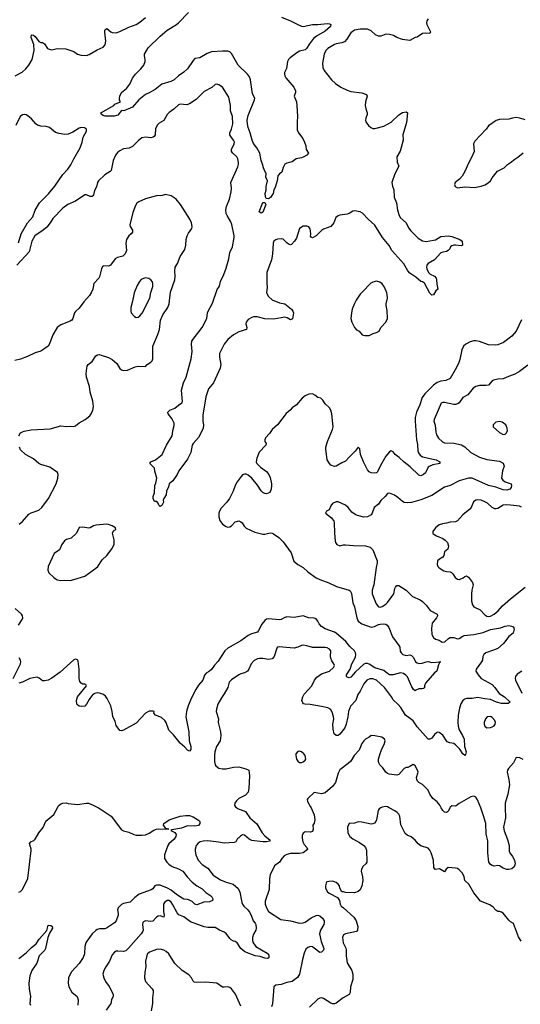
# Model space of a CAD drawing. Header units: inches. Extents: x 1473912 to 1647258, y 640388 to 773423.
# Tile 151 of 256: x 1551820 to 1557275, y 657861 to 668584. Entities that reach past the tile are written whole.
import ezdxf

# ---------------------------------------------------------------- set-up
doc = ezdxf.new("R2010")
doc.units = ezdxf.units.IN
doc.header["$MEASUREMENT"] = 0
doc.layers.add('B5655', color=7, linetype='Continuous')
doc.layers.add('B5656', color=7, linetype='Continuous')

msp = doc.modelspace()

# ---------------------------------------------------------------- linework, layer by layer
at = {"layer": 'B5655', "color": 5}
for points, elevation in [([(1551810, 659083), (1551830, 659088), (1551850, 659111), (1551911, 659230), (1551944, 659536), (1551945, 659550), (1551927, 659613), (1551943, 659630), (1551975, 659645), (1551990, 659659), (1552029, 659730), (1552075, 659785), (1552104, 659857), (1552192, 659928), (1552231, 660000)], 820), ([(1552679, 660000), (1552698, 659990), (1552819, 659910), (1552930, 659760), (1552951, 659750), (1553010, 659737), (1553065, 659710), (1553090, 659703), (1553150, 659702), (1553190, 659708), (1553230, 659725), (1553281, 659759), (1553310, 659769), (1553333, 659773), (1553446, 659770), (1553414, 659774), (1553389, 659810), (1553391, 659830), (1553450, 659870), (1553570, 659910), (1553630, 659917), (1553670, 659916), (1553710, 659901), (1553770, 659866), (1553782, 659850), (1553784, 659830), (1553770, 659808), (1553730, 659802), (1553650, 659804), (1553582, 659778), (1553478, 659762), (1553468, 659752), (1553512, 659732), (1553526, 659710), (1553523, 659690), (1553502, 659658), (1553445, 659610), (1553433, 659590), (1553399, 659490), (1553400, 659450), (1553424, 659410), (1553447, 659387), (1553483, 659363), (1553550, 659337), (1553598, 659310), (1553645, 659250), (1553701, 659190), (1553750, 659151), (1553810, 659117), (1553850, 659080), (1553903, 659043), (1553916, 659030), (1553926, 659010), (1553923, 658990), (1553890, 658977), (1553826, 658974), (1553750, 658944), (1553730, 658952), (1553699, 658979), (1553670, 658995), (1553650, 659002), (1553610, 659007), (1553590, 659016), (1553530, 659056), (1553470, 659104), (1553430, 659127), (1553350, 659159), (1553310, 659160), (1553293, 659150), (1553270, 659118), (1553254, 659107), (1553121, 659059), (1553075, 659025), (1553025, 658975), (1552950, 658958), (1552930, 658947), (1552893, 658910), (1552886, 658890), (1552893, 658850), (1552892, 658830), (1552871, 658769), (1552853, 658747), (1552768, 658690), (1552750, 658684), (1552690, 658681), (1552665, 658675), (1552650, 658666), (1552611, 658629), (1552552, 658550), (1552541, 658530), (1552531, 658489), (1552527, 658410), (1552513, 658370), (1552470, 658307), (1552386, 658214), (1552370, 658190), (1552352, 658148), (1552347, 658090), (1552356, 658050), (1552390, 657992), (1552446, 657946), (1552456, 657910), (1552455, 657850)], 820), ([(1554185, 660000), (1554194, 659994), (1554280, 659960), (1554290, 659951), (1554330, 659890), (1554406, 659826), (1554463, 659730), (1554490, 659697), (1554551, 659649), (1554543, 659637), (1554510, 659630), (1554469, 659630), (1554350, 659646), (1554321, 659661), (1554270, 659702), (1554250, 659705), (1554227, 659693), (1554210, 659673), (1554194, 659666), (1554175, 659630), (1554157, 659623), (1554050, 659614), (1553988, 659628), (1553870, 659642), (1553821, 659639), (1553788, 659632), (1553764, 659616), (1553744, 659590), (1553732, 659550), (1553732, 659530), (1553741, 659490), (1553766, 659430), (1553810, 659383), (1553870, 659342), (1553929, 659269), (1554010, 659215), (1554070, 659190), (1554148, 659168), (1554201, 659121), (1554221, 659081), (1554241, 658970), (1554249, 658950), (1554264, 658930), (1554307, 658890), (1554325, 658865), (1554344, 658830), (1554365, 658770), (1554386, 658746), (1554394, 658730), (1554398, 658690), (1554393, 658670), (1554370, 658626), (1554358, 658590), (1554356, 658556), (1554364, 658530), (1554392, 658492), (1554518, 658418), (1554535, 658395), (1554534, 658366), (1554519, 658361), (1554490, 658362), (1554442, 658382), (1554388, 658388), (1554272, 658432), (1554229, 658470), (1554190, 658530), (1554170, 658545), (1554150, 658549), (1554124, 658564), (1554110, 658577), (1554070, 658632), (1554048, 658648), (1553998, 658670), (1553950, 658698), (1553870, 658698), (1553830, 658704), (1553680, 658760), (1553610, 658812), (1553555, 658835), (1553537, 658857), (1553490, 658945), (1553470, 658973), (1553450, 658990), (1553429, 658991), (1553399, 658970), (1553387, 658950), (1553387, 658867), (1553396, 658830), (1553392, 658810), (1553350, 658824), (1553330, 658821), (1553310, 658809), (1553270, 658768), (1553250, 658762), (1553190, 658770), (1553170, 658759), (1553162, 658750), (1553158, 658730), (1553167, 658670), (1553159, 658650), (1553143, 658630), (1553007, 658473), (1552976, 658444), (1552950, 658435), (1552890, 658441), (1552870, 658438), (1552852, 658428), (1552830, 658401), (1552800, 658330), (1552759, 658270), (1552739, 658230), (1552728, 658190), (1552737, 658150), (1552756, 658110), (1552795, 658055), (1552838, 657970), (1552838, 657950), (1552820, 657910), (1552814, 657870), (1552763, 657797)], 840), ([(1554995, 660000), (1555030, 659926), (1555038, 659870), (1555030, 659835), (1555016, 659810), (1555019, 659770), (1555010, 659742), (1554990, 659735), (1554930, 659738), (1554910, 659724), (1554900, 659700), (1554897, 659670), (1554907, 659630), (1554922, 659602), (1554951, 659570), (1554958, 659550), (1554955, 659545), (1554908, 659512), (1554870, 659504), (1554770, 659502), (1554730, 659492), (1554703, 659477), (1554676, 659450), (1554650, 659407), (1554596, 659370), (1554551, 659270), (1554544, 659230), (1554539, 659110), (1554496, 658984), (1554497, 658950), (1554509, 658911), (1554533, 658870), (1554665, 658785), (1554771, 658771), (1554870, 658746), (1554910, 658747), (1554930, 658755), (1554997, 658803), (1555050, 658828), (1555070, 658831), (1555090, 658825), (1555120, 658800), (1555138, 658770), (1555140, 658750), (1555134, 658730), (1555098, 658670), (1555089, 658630), (1555106, 658546), (1555134, 658470), (1555132, 658450), (1555110, 658427), (1555090, 658424), (1555030, 658474), (1555010, 658486), (1554990, 658490), (1554961, 658479), (1554940, 658460), (1554921, 658419), (1554902, 658350), (1554868, 658190), (1554847, 658153), (1554790, 658108), (1554730, 658098), (1554670, 658078), (1554611, 658070), (1554590, 658050), (1554574, 657866), (1554566, 657834)], 860), ([(1555756, 660000), (1555739, 659990), (1555727, 659973), (1555708, 659870), (1555702, 659850), (1555687, 659833), (1555670, 659826), (1555650, 659824), (1555550, 659845), (1555510, 659847), (1555470, 659832), (1555410, 659829), (1555393, 659790), (1555397, 659730), (1555417, 659690), (1555450, 659662), (1555523, 659623), (1555569, 659589), (1555587, 659567), (1555598, 659538), (1555603, 659410), (1555594, 659390), (1555560, 659360), (1555544, 659330), (1555541, 659310), (1555557, 659250), (1555558, 659210), (1555548, 659152), (1555530, 659109), (1555510, 659089), (1555470, 659075), (1555370, 659078), (1555350, 659086), (1555330, 659086), (1555310, 659126), (1555304, 659150), (1555289, 659170), (1555270, 659189), (1555230, 659201), (1555190, 659199), (1555167, 659193), (1555159, 659181), (1555151, 659150), (1555151, 659130), (1555171, 659090), (1555191, 659070), (1555285, 659025), (1555305, 658990), (1555312, 658950), (1555322, 658930), (1555350, 658911), (1555462, 658810), (1555486, 658770), (1555504, 658710), (1555502, 658670), (1555490, 658653), (1555370, 658630), (1555350, 658616), (1555338, 658590), (1555344, 658530), (1555373, 658473), (1555379, 658450), (1555377, 658390), (1555390, 658311), (1555438, 658230), (1555450, 658190), (1555449, 658130), (1555424, 658050), (1555420, 657990), (1555412, 657968), (1555347, 657930), (1555270, 657873), (1555250, 657867), (1555230, 657867), (1555210, 657875), (1555130, 657925), (1555110, 657930), (1555090, 657927), (1555070, 657916), (1554978, 657830)], 880), ([(1557285, 658550), (1557255, 658595), (1557202, 658742), (1557170, 658759), (1557150, 658777), (1557090, 658853), (1557070, 658866), (1557050, 658873), (1557030, 658873), (1557010, 658885), (1556979, 658919), (1556945, 658945), (1556843, 658983), (1556770, 659076), (1556714, 659170), (1556670, 659210), (1556663, 659250), (1556644, 659290), (1556610, 659325), (1556590, 659340), (1556570, 659345), (1556490, 659349), (1556467, 659333), (1556450, 659305), (1556430, 659313), (1556395, 659335), (1556346, 659330), (1556333, 659350), (1556330, 659430), (1556304, 659510), (1556290, 659538), (1556270, 659560), (1556190, 659587), (1556161, 659610), (1556130, 659649), (1556107, 659667), (1556085, 659685), (1556043, 659703), (1556021, 659721), (1555975, 659815), (1555961, 659910), (1555952, 659930), (1555932, 659950), (1555910, 659967), (1555848, 660000)], 880), ([(1556506, 660000), (1556492, 659968), (1556483, 659957), (1556470, 659950), (1556450, 659952), (1556430, 659970), (1556414, 660000)], 860), ([(1557111, 660000), (1557113, 659890), (1557092, 659790), (1557100, 659750), (1557137, 659657), (1557155, 659590), (1557155, 659530), (1557160, 659510), (1557190, 659470), (1557211, 659429), (1557219, 659390), (1557210, 659358), (1557182, 659338), (1557150, 659329), (1557129, 659329), (1557090, 659344), (1557050, 659369), (1557030, 659374), (1556990, 659365), (1556970, 659372), (1556950, 659382), (1556932, 659410), (1556922, 659510), (1556920, 659640), (1556905, 659715), (1556901, 659830), (1556875, 659915), (1556844, 660000)], 860), ([(1551810, 658359), (1551840, 658380), (1551896, 658424), (1551950, 658479), (1552001, 658519), (1552031, 658570), (1552115, 658665), (1552130, 658721), (1552159, 658719), (1552175, 658710), (1552179, 658690), (1552145, 658635), (1552128, 658590), (1552101, 658470), (1552090, 658448), (1552033, 658387), (1552009, 658310), (1551954, 658230), (1551932, 658170), (1551921, 658090), (1551924, 658024), (1551937, 657950), (1551930, 657870), (1551940, 657850)], 780), ([(1554230, 657841), (1554173, 657970), (1554130, 658030), (1554110, 658045), (1554090, 658052), (1554050, 658047), (1554030, 658049), (1553970, 658092), (1553850, 658101), (1553750, 658098), (1553723, 658103), (1553710, 658113), (1553691, 658150), (1553663, 658183), (1553590, 658228), (1553510, 658305), (1553444, 658410), (1553417, 658437), (1553390, 658452), (1553350, 658460), (1553310, 658458), (1553234, 658430), (1553210, 658407), (1553191, 658330), (1553196, 658270), (1553184, 658210), (1553180, 658150), (1553190, 658110), (1553264, 658030), (1553274, 658010), (1553276, 657990), (1553266, 657930), (1553266, 657870), (1553252, 657790)], 860)]:
    msp.add_lwpolyline(points, dxfattribs=dict(at, elevation=elevation))
at = {"layer": 'B5656', "color": 5}
for points, elevation in [([(1551770, 667973), (1551846, 668014), (1551888, 668050), (1551922, 668090), (1551956, 668150), (1551979, 668250), (1551973, 668313), (1551946, 668390), (1551950, 668418), (1551970, 668415), (1551990, 668399), (1552030, 668347), (1552050, 668336), (1552070, 668335), (1552090, 668321), (1552122, 668270), (1552141, 668261), (1552170, 668256), (1552230, 668270), (1552325, 668265), (1552410, 668238), (1552452, 668210), (1552490, 668196), (1552550, 668195), (1552577, 668203), (1552664, 668256), (1552730, 668285), (1552751, 668309), (1552758, 668350), (1552747, 668447), (1552750, 668471), (1552760, 668480), (1552770, 668487), (1552812, 668452), (1552830, 668443), (1552870, 668442), (1552910, 668454), (1553010, 668503), (1553090, 668532), (1553130, 668557), (1553191, 668609)], 780), ([(1556270, 668593), (1556256, 668570), (1556253, 668550), (1556257, 668530), (1556297, 668450), (1556290, 668434), (1556238, 668438), (1556210, 668434), (1556150, 668395), (1556130, 668390), (1556070, 668356), (1555990, 668367), (1555930, 668390), (1555893, 668413), (1555850, 668424), (1555810, 668425), (1555756, 668404), (1555730, 668403), (1555699, 668419), (1555650, 668463), (1555610, 668482), (1555530, 668482), (1555470, 668468), (1555430, 668440), (1555386, 668370), (1555358, 668342), (1555330, 668331), (1555270, 668322), (1555250, 668313), (1555178, 668270), (1555157, 668250), (1555140, 668210), (1555119, 668110), (1555123, 668063), (1555139, 668030), (1555217, 667930), (1555262, 667890), (1555320, 667850), (1555390, 667815), (1555430, 667801), (1555550, 667786), (1555599, 667770), (1555608, 667750), (1555590, 667690), (1555586, 667650), (1555593, 667613), (1555608, 667570), (1555608, 667552), (1555591, 667510), (1555588, 667488), (1555591, 667470), (1555621, 667430), (1555648, 667408), (1555670, 667400), (1555690, 667399), (1555790, 667424), (1555870, 667469), (1555950, 667546), (1555990, 667574), (1556030, 667579), (1556045, 667570), (1556036, 667464), (1555997, 667330), (1555999, 667270), (1555967, 667153), (1555930, 667090), (1555932, 667032), (1555950, 666990), (1555910, 666905), (1555876, 666810), (1555883, 666770), (1555897, 666730), (1555902, 666650), (1555928, 666590), (1555936, 666510), (1555955, 666450), (1555970, 666425), (1556031, 666371), (1556057, 666317), (1556084, 666284), (1556163, 666203), (1556210, 666175), (1556250, 666168), (1556330, 666181), (1556352, 666188), (1556410, 666221), (1556492, 666230), (1556530, 666222), (1556615, 666190), (1556643, 666170), (1556645, 666130), (1556630, 666121), (1556570, 666129), (1556550, 666129), (1556530, 666121), (1556516, 666110), (1556507, 666090), (1556489, 666071), (1556470, 666060), (1556430, 666053), (1556410, 666043), (1556339, 665970), (1556273, 665927), (1556256, 665910), (1556253, 665890), (1556257, 665870), (1556275, 665830), (1556294, 665814), (1556339, 665790), (1556357, 665770), (1556362, 665750), (1556365, 665705), (1556376, 665650), (1556356, 665630), (1556330, 665589), (1556310, 665583), (1556290, 665605), (1556230, 665715), (1556208, 665728), (1556190, 665732), (1556138, 665778), (1556070, 665823), (1556050, 665848), (1556005, 665925), (1555875, 666070), (1555846, 666126), (1555772, 666212), (1555690, 666345), (1555616, 666410), (1555557, 666477), (1555532, 666492), (1555470, 666501), (1555450, 666498), (1555410, 666473), (1555390, 666466), (1555310, 666455), (1555290, 666446), (1555267, 666430), (1555242, 666370), (1555210, 666332), (1555130, 666303), (1555110, 666289), (1555051, 666230), (1555010, 666209), (1554995, 666215), (1554990, 666226), (1554993, 666247), (1554990, 666286), (1554985, 666305), (1554970, 666328), (1554950, 666335), (1554910, 666334), (1554871, 666309), (1554836, 666203), (1554816, 666170), (1554783, 666137), (1554770, 666133), (1554750, 666138), (1554730, 666152), (1554693, 666193), (1554678, 666198), (1554630, 666193), (1554610, 666185), (1554591, 666170), (1554582, 666150), (1554575, 666030), (1554566, 665970), (1554514, 665830), (1554512, 665712), (1554518, 665670), (1554510, 665610), (1554530, 665570), (1554570, 665534), (1554650, 665502), (1554710, 665488), (1554783, 665430), (1554796, 665410), (1554803, 665390), (1554793, 665327), (1554770, 665314), (1554736, 665336), (1554710, 665344), (1554590, 665322), (1554490, 665327), (1554407, 665347), (1554370, 665346), (1554350, 665342), (1554310, 665320), (1554287, 665290), (1554285, 665270), (1554295, 665230), (1554292, 665208), (1554210, 665184), (1554152, 665150), (1554090, 665100), (1554050, 665051), (1553999, 664950), (1553997, 664910), (1554011, 664830), (1554005, 664790), (1553933, 664630), (1553877, 664563), (1553850, 664477), (1553817, 664277), (1553816, 664210), (1553824, 664170), (1553818, 664130), (1553768, 664032), (1553709, 663970), (1553700, 663950), (1553687, 663870), (1553650, 663797), (1553555, 663670), (1553535, 663630), (1553490, 663562), (1553451, 663529), (1553443, 663497), (1553422, 663450), (1553417, 663410), (1553390, 663370), (1553385, 663350), (1553388, 663330), (1553370, 663294), (1553350, 663282), (1553337, 663297), (1553330, 663318), (1553315, 663335), (1553290, 663338), (1553275, 663370), (1553274, 663390), (1553288, 663432), (1553293, 663510), (1553304, 663536), (1553315, 663590), (1553294, 663666), (1553290, 663698), (1553238, 663750), (1553248, 663770), (1553302, 663790), (1553373, 663850), (1553420, 663950), (1553481, 664050), (1553486, 664070), (1553488, 664110), (1553504, 664164), (1553504, 664190), (1553479, 664239), (1553437, 664290), (1553433, 664310), (1553457, 664330), (1553510, 664352), (1553550, 664386), (1553589, 664410), (1553596, 664424), (1553582, 664550), (1553607, 664630), (1553633, 664690), (1553689, 664890), (1553701, 664970), (1553693, 665050), (1553698, 665082), (1553710, 665104), (1553810, 665230), (1553860, 665330), (1553866, 665390), (1553873, 665410), (1553923, 665497), (1553973, 665647), (1553997, 665683), (1554007, 665733), (1554046, 665810), (1554070, 665878), (1554101, 665979), (1554111, 666050), (1554139, 666110), (1554159, 666210), (1554159, 666230), (1554133, 666353), (1554122, 666382), (1554080, 666450), (1554072, 666472), (1554068, 666510), (1554075, 666550), (1554105, 666630), (1554126, 666710), (1554129, 666750), (1554122, 666810), (1554198, 666982), (1554206, 667010), (1554206, 667030), (1554199, 667070), (1554188, 667090), (1554143, 667130), (1554129, 667150), (1554127, 667170), (1554158, 667230), (1554160, 667250), (1554151, 667270), (1554120, 667310), (1554111, 667330), (1554111, 667350), (1554128, 667392), (1554143, 667450), (1554138, 667530), (1554119, 667590), (1554119, 667650), (1554101, 667741), (1554030, 667850), (1553990, 667876), (1553970, 667881), (1553950, 667877), (1553914, 667846), (1553830, 667800), (1553744, 667716), (1553670, 667666), (1553642, 667658), (1553570, 667662), (1553550, 667658), (1553500, 667610), (1553450, 667574), (1553428, 667552), (1553390, 667487), (1553342, 667458), (1553321, 667439), (1553301, 667399), (1553295, 667330), (1553287, 667313), (1553276, 667304), (1553250, 667298), (1553190, 667305), (1553150, 667296), (1553110, 667265), (1553050, 667202), (1553014, 667186), (1552950, 667176), (1552910, 667155), (1552890, 667140), (1552864, 667110), (1552838, 667050), (1552816, 666943), (1552808, 666930), (1552747, 666893), (1552678, 666830), (1552667, 666810), (1552657, 666763), (1552635, 666725), (1552624, 666676), (1552616, 666664), (1552610, 666659), (1552590, 666660), (1552550, 666677), (1552530, 666678), (1552430, 666608), (1552346, 666570), (1552291, 666530), (1552180, 666420), (1552152, 666370), (1552117, 666323), (1552078, 666290), (1551987, 666230), (1551953, 666170), (1551923, 666057), (1551790, 665912)], 780), ([(1554672, 668612), (1554772, 668572), (1554850, 668530), (1554890, 668514), (1554910, 668511), (1555010, 668533), (1555070, 668532), (1555170, 668541), (1555198, 668538), (1555212, 668530), (1555206, 668510), (1555150, 668458), (1555054, 668406), (1555021, 668379), (1554978, 668322), (1554947, 668270), (1554930, 668257), (1554870, 668240), (1554839, 668221), (1554768, 668170), (1554749, 668150), (1554740, 668130), (1554727, 668053), (1554707, 668010), (1554705, 667990), (1554709, 667971), (1554720, 667950), (1554806, 667850), (1554827, 667810), (1554827, 667790), (1554811, 667750), (1554836, 667690), (1554842, 667650), (1554848, 667530), (1554843, 667470), (1554845, 667385), (1554858, 667350), (1554905, 667290), (1554925, 667250), (1554938, 667210), (1554942, 667170), (1554966, 667130), (1554951, 667110), (1554916, 667090), (1554890, 667081), (1554832, 667070), (1554790, 667034), (1554730, 667021), (1554710, 667009), (1554690, 666975), (1554676, 666924), (1554650, 666905), (1554635, 666885), (1554626, 666830), (1554604, 666756), (1554591, 666730), (1554583, 666690), (1554553, 666647), (1554530, 666634), (1554510, 666635), (1554502, 666642), (1554498, 666658), (1554497, 666690), (1554507, 666727), (1554507, 666767), (1554519, 666830), (1554504, 666870), (1554506, 666910), (1554490, 666934), (1554476, 666970), (1554468, 667010), (1554453, 667050), (1554438, 667130), (1554404, 667190), (1554370, 667236), (1554354, 667270), (1554333, 667353), (1554311, 667411), (1554303, 667450), (1554301, 667490), (1554310, 667539), (1554378, 667710), (1554381, 667730), (1554356, 667776), (1554337, 667930), (1554323, 667963), (1554302, 667990), (1554200, 668090), (1554130, 668216), (1554110, 668234), (1554090, 668241), (1554030, 668242), (1553910, 668232), (1553864, 668216), (1553782, 668170), (1553730, 668160), (1553710, 668140), (1553650, 668050), (1553610, 668012), (1553550, 667974), (1553502, 667930), (1553466, 667910), (1553370, 667883), (1553297, 667823), (1553230, 667786), (1553191, 667770), (1553117, 667710), (1553048, 667632), (1552954, 667590), (1552930, 667594), (1552890, 667544), (1552850, 667534), (1552753, 667533), (1552730, 667540), (1552713, 667550), (1552706, 667570), (1552846, 667650), (1552858, 667662), (1552918, 667690), (1552909, 667709), (1552909, 667729), (1552913, 667750), (1552929, 667790), (1552985, 667835), (1553020, 667880), (1553050, 667946), (1553081, 667990), (1553141, 668050), (1553174, 668090), (1553189, 668130), (1553189, 668150), (1553179, 668190), (1553182, 668210), (1553221, 668279), (1553350, 668404), (1553426, 668470), (1553530, 668530), (1553551, 668549), (1553659, 668661)], 760), ([(1551806, 666154), (1551835, 666250), (1551907, 666370), (1551962, 666438), (1551988, 666510), (1552036, 666590), (1552133, 666687), (1552204, 666770), (1552290, 666899), (1552345, 666955), (1552378, 667002), (1552410, 667068), (1552480, 667190), (1552500, 667250), (1552514, 667306), (1552549, 667370), (1552549, 667390), (1552527, 667407), (1552491, 667411), (1552470, 667404), (1552401, 667359), (1552350, 667336), (1552314, 667334), (1552250, 667343), (1552210, 667357), (1552147, 667410), (1552110, 667420), (1552050, 667425), (1552016, 667436), (1551997, 667450), (1551950, 667504), (1551910, 667538), (1551890, 667548), (1551870, 667551), (1551850, 667548), (1551825, 667530), (1551777, 667430)], 780), ([(1557330, 667492), (1557270, 667512), (1557230, 667517), (1557190, 667513), (1557150, 667499), (1557050, 667498), (1557014, 667486), (1556930, 667429), (1556904, 667390), (1556780, 667260), (1556767, 667230), (1556771, 667150), (1556748, 667092), (1556710, 667022), (1556670, 666930), (1556641, 666879), (1556613, 666847), (1556565, 666810), (1556557, 666790), (1556567, 666767), (1556590, 666754), (1556670, 666765), (1556777, 666757), (1556849, 666770), (1556893, 666787), (1556929, 666810), (1556949, 666830), (1556970, 666863), (1557027, 666933), (1557099, 666970), (1557135, 667005), (1557170, 667027), (1557215, 667065), (1557250, 667087), (1557305, 667135)], 820), ([(1551812, 664050), (1551830, 664084), (1551850, 664097), (1551870, 664103), (1551944, 664116), (1552153, 664127), (1552270, 664162), (1552330, 664153), (1552370, 664157), (1552410, 664154), (1552430, 664160), (1552470, 664195), (1552533, 664230), (1552584, 664270), (1552600, 664290), (1552618, 664330), (1552624, 664370), (1552618, 664430), (1552588, 664528), (1552583, 664590), (1552548, 664690), (1552546, 664730), (1552552, 664788), (1552555, 664810), (1552566, 664830), (1552610, 664861), (1552650, 664922), (1552667, 664933), (1552690, 664937), (1552710, 664932), (1552790, 664904), (1552830, 664883), (1552880, 664840), (1552910, 664786), (1552930, 664770), (1552950, 664763), (1552994, 664766), (1553078, 664802), (1553110, 664810), (1553190, 664807), (1553210, 664830), (1553250, 664854), (1553264, 664870), (1553270, 664890), (1553271, 665030), (1553326, 665154), (1553343, 665210), (1553355, 665310), (1553382, 665370), (1553433, 665450), (1553451, 665490), (1553464, 665616), (1553512, 665750), (1553516, 665790), (1553510, 665850), (1553516, 665890), (1553539, 665930), (1553570, 666005), (1553619, 666081), (1553632, 666128), (1553636, 666190), (1553646, 666230), (1553661, 666259), (1553696, 666310), (1553700, 666330), (1553692, 666370), (1553675, 666410), (1553571, 666571), (1553525, 666630), (1553470, 666667), (1553410, 666681), (1553372, 666670), (1553310, 666664), (1553190, 666634), (1553119, 666601), (1553096, 666584), (1553081, 666559), (1553055, 666485), (1553020, 666350), (1553024, 666330), (1553048, 666290), (1553048, 666270), (1553035, 666250), (1553009, 666231), (1552985, 666190), (1552977, 666150), (1552983, 666070), (1552970, 666033), (1552944, 666010), (1552886, 665994), (1552861, 665979), (1552810, 665910), (1552790, 665900), (1552738, 665902), (1552724, 665896), (1552711, 665870), (1552690, 665785), (1552682, 665770), (1552628, 665712), (1552618, 665650), (1552600, 665610), (1552580, 665580), (1552519, 665510), (1552470, 665443), (1552430, 665405), (1552419, 665390), (1552398, 665330), (1552387, 665313), (1552370, 665301), (1552270, 665262), (1552228, 665230), (1552182, 665150), (1552147, 665053), (1552130, 665030), (1552085, 664995), (1552050, 664975), (1551990, 664955), (1551906, 664914), (1551830, 664885), (1551767, 664873)], 820), ([(1557290, 665314), (1557230, 665190), (1557183, 665137), (1557092, 665068), (1557030, 665041), (1557010, 665038), (1556930, 665041), (1556830, 665080), (1556790, 665088), (1556770, 665087), (1556730, 665074), (1556682, 665050), (1556658, 665030), (1556637, 664990), (1556616, 664884), (1556601, 664839), (1556566, 664770), (1556510, 664676), (1556465, 664655), (1556410, 664647), (1556370, 664633), (1556330, 664603), (1556236, 664510), (1556205, 664470), (1556179, 664390), (1556145, 664310), (1556129, 664250), (1556128, 664212), (1556144, 664010), (1556156, 663956), (1556158, 663890), (1556167, 663867), (1556183, 663843), (1556210, 663824), (1556359, 663790), (1556399, 663770), (1556397, 663750), (1556324, 663736), (1556281, 663719), (1556270, 663710), (1556242, 663650), (1556222, 663630), (1556190, 663617), (1556170, 663623), (1556074, 663714), (1556010, 663764), (1555957, 663817), (1555912, 663850), (1555890, 663877), (1555870, 663887), (1555850, 663877), (1555809, 663831), (1555753, 663730), (1555720, 663660), (1555710, 663649), (1555690, 663645), (1555649, 663650), (1555630, 663660), (1555610, 663683), (1555567, 663767), (1555534, 663850), (1555528, 663910), (1555510, 663928), (1555477, 663883), (1555410, 663821), (1555370, 663777), (1555330, 663758), (1555270, 663720), (1555250, 663718), (1555212, 663732), (1555196, 663750), (1555172, 663792), (1555157, 663910), (1555158, 663930), (1555175, 663990), (1555230, 664119), (1555236, 664150), (1555221, 664290), (1555212, 664332), (1555197, 664357), (1555150, 664399), (1555122, 664442), (1555101, 664461), (1555069, 664470), (1555036, 664496), (1555010, 664510), (1554970, 664507), (1554930, 664487), (1554899, 664461), (1554835, 664390), (1554790, 664356), (1554767, 664330), (1554724, 664296), (1554631, 664170), (1554570, 664121), (1554542, 664078), (1554500, 664030), (1554491, 664010), (1554493, 663990), (1554505, 663970), (1554504, 663950), (1554430, 663874), (1554404, 663810), (1554396, 663770), (1554405, 663750), (1554446, 663710), (1554510, 663663), (1554536, 663630), (1554550, 663598), (1554564, 663530), (1554564, 663510), (1554561, 663470), (1554547, 663433), (1554510, 663419), (1554490, 663423), (1554470, 663433), (1554450, 663454), (1554413, 663513), (1554350, 663589), (1554310, 663625), (1554290, 663634), (1554270, 663636), (1554250, 663627), (1554233, 663610), (1554190, 663549), (1554168, 663512), (1554146, 663450), (1554108, 663370), (1554078, 663330), (1554017, 663263), (1553998, 663230), (1553992, 663210), (1553990, 663170), (1554000, 663130), (1554030, 663088), (1554070, 663063), (1554090, 663058), (1554110, 663062), (1554130, 663073), (1554170, 663115), (1554210, 663125), (1554230, 663116), (1554243, 663103), (1554267, 663067), (1554290, 663047), (1554384, 663004), (1554470, 662982), (1554490, 662981), (1554550, 662995), (1554570, 662993), (1554585, 662985), (1554644, 662944), (1554690, 662896), (1554778, 662778), (1554808, 662688), (1554851, 662650), (1554910, 662618), (1554959, 662570), (1555050, 662504), (1555090, 662486), (1555190, 662452), (1555271, 662410), (1555410, 662370), (1555423, 662363), (1555436, 662336), (1555452, 662232), (1555468, 662188), (1555494, 662070), (1555510, 662034), (1555550, 662005), (1555650, 661969), (1555686, 661974), (1555730, 661998), (1555750, 662002), (1555790, 662004), (1555810, 662000), (1555826, 661990), (1555843, 661963), (1555883, 661863), (1555953, 661770), (1555962, 661750), (1555967, 661707), (1555976, 661690), (1555997, 661670), (1556030, 661659), (1556070, 661667), (1556090, 661660), (1556110, 661637), (1556132, 661592), (1556150, 661580), (1556170, 661574), (1556205, 661575), (1556250, 661592), (1556270, 661594), (1556310, 661584), (1556411, 661591), (1556392, 661588), (1556392, 661572), (1556383, 661557), (1556365, 661490), (1556339, 661470), (1556243, 661357), (1556231, 661329), (1556230, 661308), (1556221, 661299), (1556205, 661295), (1556170, 661297), (1556138, 661282), (1556130, 661273), (1556110, 661289), (1556090, 661326), (1556047, 661427), (1556027, 661447), (1556003, 661463), (1555970, 661470), (1555891, 661449), (1555850, 661450), (1555830, 661462), (1555790, 661496), (1555690, 661526), (1555630, 661564), (1555610, 661571), (1555590, 661573), (1555570, 661565), (1555478, 661482), (1555430, 661425), (1555410, 661416), (1555390, 661422), (1555383, 661430), (1555383, 661450), (1555422, 661510), (1555440, 661570), (1555478, 661642), (1555482, 661670), (1555479, 661690), (1555469, 661710), (1555418, 661758), (1555373, 661813), (1555270, 661901), (1555250, 661913), (1555150, 661950), (1555110, 661975), (1555084, 662004), (1555070, 662032), (1555050, 662057), (1555030, 662065), (1554969, 662069), (1554910, 662090), (1554810, 662072), (1554730, 662080), (1554710, 662074), (1554670, 662051), (1554650, 662047), (1554530, 662057), (1554510, 662054), (1554490, 662040), (1554459, 662002), (1554423, 661930), (1554410, 661913), (1554345, 661895), (1554310, 661879), (1554230, 661820), (1554090, 661740), (1554056, 661710), (1553982, 661598), (1553944, 661556), (1553910, 661507), (1553890, 661488), (1553877, 661483), (1553854, 661466), (1553836, 661444), (1553816, 661390), (1553770, 661338), (1553740, 661290), (1553690, 661192), (1553655, 661110), (1553638, 661050), (1553632, 660990), (1553662, 660830), (1553667, 660730), (1553684, 660670), (1553684, 660636), (1553670, 660618), (1553650, 660628), (1553621, 660661), (1553570, 660705), (1553496, 660796), (1553446, 660846), (1553417, 660930), (1553403, 660950), (1553364, 660984), (1553301, 661010), (1553282, 661030), (1553286, 661050), (1553275, 661055), (1553230, 661052), (1553190, 661032), (1553090, 660923), (1552950, 660845), (1552930, 660839), (1552910, 660842), (1552870, 660898), (1552860, 660940), (1552834, 660994), (1552830, 661050), (1552813, 661113), (1552774, 661190), (1552756, 661216), (1552734, 661234), (1552690, 661251), (1552670, 661254), (1552649, 661251), (1552623, 661237), (1552604, 661216), (1552578, 661182), (1552550, 661129), (1552530, 661109), (1552490, 661105), (1552470, 661109), (1552450, 661124), (1552445, 661130), (1552441, 661170), (1552452, 661210), (1552549, 661330), (1552542, 661342), (1552530, 661349), (1552510, 661349), (1552490, 661357), (1552475, 661375), (1552467, 661410), (1552467, 661510), (1552457, 661597), (1552450, 661614), (1552430, 661619), (1552410, 661612), (1552262, 661478), (1552170, 661412), (1552130, 661392), (1552090, 661383), (1552070, 661383), (1552033, 661413), (1552010, 661422), (1551970, 661418), (1551930, 661408), (1551850, 661370), (1551810, 661359)], 820), ([(1557358, 664822), (1557267, 664753), (1557216, 664724), (1557130, 664692), (1557090, 664672), (1557030, 664670), (1556983, 664657), (1556970, 664650), (1556930, 664605), (1556901, 664599), (1556830, 664601), (1556790, 664590), (1556762, 664570), (1556702, 664498), (1556650, 664470), (1556608, 664412), (1556590, 664399), (1556570, 664393), (1556550, 664394), (1556450, 664416), (1556430, 664415), (1556413, 664407), (1556337, 664230), (1556333, 664210), (1556347, 664167), (1556356, 664090), (1556364, 664064), (1556385, 664025), (1556427, 663987), (1556450, 663974), (1556551, 663971), (1556634, 663954), (1556670, 663933), (1556736, 663870), (1556830, 663819), (1556910, 663793), (1557050, 663776), (1557090, 663755), (1557098, 663722), (1557080, 663670), (1557070, 663590), (1557085, 663570), (1557110, 663552), (1557175, 663530), (1557181, 663510), (1557175, 663490), (1557160, 663470), (1557130, 663460), (1557090, 663462), (1557010, 663493), (1556930, 663510), (1556751, 663591), (1556710, 663592), (1556610, 663562), (1556510, 663511), (1556450, 663491), (1556310, 663403), (1556190, 663356), (1556090, 663326), (1556050, 663321), (1556010, 663326), (1555990, 663336), (1555940, 663380), (1555904, 663404), (1555850, 663428), (1555830, 663425), (1555804, 663390), (1555754, 663346), (1555730, 663308), (1555682, 663270), (1555662, 663210), (1555651, 663190), (1555612, 663168), (1555570, 663167), (1555503, 663183), (1555475, 663195), (1555440, 663220), (1555399, 663270), (1555370, 663295), (1555290, 663332), (1555268, 663332), (1555230, 663314), (1555211, 663290), (1555193, 663247), (1555165, 663230), (1555152, 663210), (1555219, 663159), (1555243, 663123), (1555248, 663108), (1555250, 662990), (1555259, 662910), (1555263, 662890), (1555276, 662870), (1555310, 662854), (1555350, 662865), (1555370, 662866), (1555458, 662858), (1555590, 662853), (1555638, 662838), (1555670, 662810), (1555717, 662690), (1555717, 662670), (1555703, 662617), (1555680, 662430), (1555663, 662370), (1555663, 662330), (1555703, 662223), (1555730, 662190), (1555750, 662186), (1555770, 662192), (1555810, 662217), (1555830, 662236), (1555897, 662330), (1555910, 662390), (1555917, 662403), (1555930, 662421), (1555950, 662423), (1556030, 662370), (1556101, 662301), (1556184, 662264), (1556210, 662247), (1556249, 662209), (1556292, 662150), (1556368, 662110), (1556373, 662090), (1556362, 662070), (1556316, 662010), (1556308, 661952), (1556310, 661890), (1556330, 661855), (1556350, 661839), (1556390, 661826), (1556425, 661805), (1556454, 661810), (1556494, 661846), (1556510, 661855), (1556550, 661855), (1556590, 661840), (1556610, 661845), (1556649, 661871), (1556664, 661876), (1556770, 661888), (1556870, 661909), (1556950, 661943), (1557058, 661962), (1557110, 661980), (1557150, 661985), (1557179, 661979), (1557201, 661970), (1557208, 661948), (1557198, 661902), (1557150, 661866), (1557091, 661789), (1557030, 661736), (1556984, 661716), (1556900, 661690), (1556877, 661670), (1556868, 661650), (1556863, 661610), (1556854, 661590), (1556794, 661510), (1556791, 661490), (1556815, 661450), (1556850, 661410), (1556970, 661342), (1556999, 661310), (1557046, 661246), (1557104, 661210), (1557164, 661150), (1557143, 661137), (1557070, 661136), (1557017, 661150), (1556950, 661181), (1556890, 661186), (1556810, 661202), (1556750, 661193), (1556689, 661191), (1556670, 661185), (1556650, 661170), (1556628, 661132), (1556613, 661087), (1556598, 661010), (1556594, 660930), (1556598, 660890), (1556609, 660850), (1556645, 660790), (1556663, 660750), (1556667, 660670), (1556685, 660610), (1556678, 660582), (1556670, 660572), (1556650, 660590), (1556618, 660638), (1556570, 660687), (1556550, 660700), (1556507, 660707), (1556480, 660720), (1556430, 660791), (1556390, 660820), (1556370, 660823), (1556362, 660818), (1556341, 660799), (1556310, 660759), (1556290, 660749), (1556270, 660749), (1556215, 660815), (1556150, 660881), (1556107, 660947), (1556024, 661010), (1555973, 661093), (1555946, 661126), (1555890, 661178), (1555871, 661211), (1555796, 661310), (1555709, 661390), (1555670, 661407), (1555634, 661406), (1555603, 661390), (1555570, 661350), (1555531, 661270), (1555506, 661234), (1555485, 661170), (1555430, 661110), (1555418, 661090), (1555404, 661050), (1555397, 660990), (1555379, 660910), (1555364, 660870), (1555310, 660801), (1555290, 660787), (1555270, 660787), (1555247, 660807), (1555236, 660856), (1555231, 660910), (1555242, 660970), (1555240, 660990), (1555230, 661032), (1555210, 661070), (1555177, 661090), (1555110, 661105), (1554986, 661126), (1554929, 661129), (1554914, 661134), (1554904, 661144), (1554896, 661170), (1554907, 661210), (1554922, 661238), (1555005, 661330), (1555034, 661390), (1555058, 661422), (1555110, 661461), (1555198, 661490), (1555241, 661530), (1555250, 661550), (1555244, 661570), (1555222, 661602), (1555212, 661630), (1555208, 661650), (1555210, 661710), (1555196, 661730), (1555170, 661743), (1555150, 661746), (1555010, 661745), (1554950, 661766), (1554910, 661773), (1554890, 661770), (1554850, 661750), (1554810, 661741), (1554725, 661745), (1554650, 661755), (1554631, 661749), (1554622, 661738), (1554593, 661647), (1554570, 661624), (1554530, 661616), (1554470, 661626), (1554434, 661626), (1554410, 661622), (1554376, 661604), (1554344, 661570), (1554318, 661510), (1554303, 661490), (1554271, 661470), (1554230, 661459), (1554210, 661448), (1554130, 661395), (1554103, 661370), (1554088, 661310), (1554050, 661241), (1554020, 661200), (1553979, 661130), (1553964, 661076), (1553963, 661050), (1553987, 660970), (1553985, 660930), (1554008, 660830), (1554013, 660790), (1554004, 660730), (1553966, 660670), (1553947, 660610), (1553942, 660570), (1553944, 660504), (1553949, 660470), (1553956, 660457), (1553991, 660431), (1554030, 660425), (1554070, 660425), (1554150, 660442), (1554210, 660446), (1554286, 660426), (1554316, 660410), (1554322, 660382), (1554323, 660350), (1554318, 660210), (1554309, 660171), (1554281, 660139), (1554210, 660101), (1554183, 660077), (1554165, 660050), (1554161, 660030), (1554171, 660010), (1554185, 660000)], 840), ([(1551814, 663090), (1551850, 663120), (1551922, 663198), (1551947, 663213), (1552030, 663244), (1552061, 663270), (1552136, 663370), (1552218, 663530), (1552238, 663590), (1552241, 663630), (1552231, 663651), (1552150, 663710), (1552050, 663740), (1552030, 663750), (1551970, 663801), (1551885, 663850), (1551830, 663899), (1551818, 663930)], 820), ([(1557290, 663275), (1557265, 663285), (1557170, 663298), (1557130, 663302), (1557090, 663296), (1557030, 663262), (1557010, 663255), (1556997, 663257), (1556970, 663271), (1556917, 663317), (1556890, 663334), (1556850, 663350), (1556810, 663355), (1556790, 663350), (1556767, 663333), (1556740, 663270), (1556727, 663253), (1556650, 663191), (1556590, 663125), (1556570, 663115), (1556510, 663113), (1556470, 663099), (1556427, 663093), (1556390, 663082), (1556351, 663050), (1556322, 663010), (1556322, 662990), (1556326, 662986), (1556362, 662962), (1556430, 662935), (1556457, 662917), (1556481, 662890), (1556493, 662850), (1556484, 662816), (1556451, 662789), (1556442, 662750), (1556431, 662730), (1556395, 662710), (1556374, 662690), (1556371, 662651), (1556377, 662630), (1556393, 662613), (1556442, 662582), (1556470, 662573), (1556510, 662570), (1556525, 662565), (1556541, 662550), (1556565, 662510), (1556592, 662490), (1556613, 662487), (1556653, 662507), (1556670, 662521), (1556690, 662527), (1556710, 662511), (1556754, 662454), (1556762, 662430), (1556746, 662370), (1556742, 662330), (1556744, 662250), (1556753, 662213), (1556770, 662189), (1556838, 662158), (1556890, 662103), (1556909, 662089), (1556930, 662084), (1556950, 662088), (1556990, 662111), (1557033, 662147), (1557081, 662199), (1557170, 662278), (1557330, 662405)], 860), ([(1551809, 661990), (1551848, 662050), (1551855, 662070), (1551853, 662090), (1551840, 662110), (1551770, 662170)], 820), ([(1551749, 661410), (1551828, 661570), (1551833, 661590), (1551830, 661610), (1551815, 661635)], 820), ([(1557291, 661490), (1557242, 661458), (1557222, 661430), (1557220, 661410), (1557224, 661390), (1557293, 661250)], 860), ([(1556414, 660000), (1556399, 660030), (1556370, 660067), (1556323, 660103), (1556291, 660151), (1556270, 660192), (1556250, 660216), (1556210, 660253), (1556170, 660276), (1556156, 660290), (1556147, 660310), (1556146, 660330), (1556161, 660390), (1556156, 660410), (1556130, 660459), (1556115, 660470), (1556108, 660472), (1556070, 660449), (1556050, 660441), (1556030, 660441), (1556010, 660429), (1555950, 660364), (1555930, 660356), (1555847, 660367), (1555830, 660373), (1555810, 660390), (1555777, 660437), (1555744, 660470), (1555733, 660490), (1555729, 660510), (1555729, 660530), (1555747, 660593), (1555770, 660650), (1555793, 660690), (1555802, 660730), (1555794, 660750), (1555768, 660770), (1555690, 660786), (1555651, 660789), (1555630, 660769), (1555590, 660749), (1555570, 660729), (1555550, 660701), (1555518, 660630), (1555465, 660570), (1555427, 660510), (1555398, 660482), (1555310, 660416), (1555290, 660379), (1555262, 660278), (1555230, 660232), (1555150, 660164), (1555110, 660154), (1555030, 660169), (1554959, 660101), (1554954, 660090), (1554956, 660070), (1554990, 660010), (1554995, 660000)], 860), ([(1557307, 660527), (1557270, 660544), (1557232, 660548), (1557203, 660490), (1557147, 660430), (1557136, 660410), (1557133, 660390), (1557150, 660310), (1557158, 660250), (1557141, 660150), (1557110, 660050), (1557111, 660000)], 860), ([(1556844, 660000), (1556810, 660089), (1556790, 660117), (1556770, 660126), (1556738, 660122), (1556610, 660049), (1556578, 660022), (1556570, 660019), (1556530, 660023), (1556510, 660009), (1556506, 660000)], 860), ([(1552231, 660000), (1552241, 660019), (1552250, 660031), (1552270, 660044), (1552290, 660051), (1552330, 660054), (1552350, 660047), (1552450, 660036), (1552548, 660052), (1552571, 660050), (1552622, 660030), (1552679, 660000)], 820), ([(1555848, 660000), (1555830, 660010), (1555810, 660015), (1555770, 660008), (1555756, 660000)], 880)]:
    msp.add_lwpolyline(points, dxfattribs=dict(at, elevation=elevation))
for points, elevation in [([(1554450, 666477), (1554430, 666490), (1554470, 666594), (1554490, 666594), (1554501, 666570), (1554470, 666489)], 760), ([(1553190, 665772), (1553170, 665767), (1553146, 665754), (1553127, 665733), (1553099, 665690), (1553067, 665610), (1553050, 665518), (1553031, 665450), (1553031, 665411), (1553035, 665390), (1553070, 665351), (1553090, 665339), (1553110, 665345), (1553130, 665358), (1553154, 665386), (1553237, 665550), (1553249, 665611), (1553270, 665678), (1553273, 665710), (1553267, 665730), (1553251, 665751), (1553226, 665766)], 840), ([(1555710, 665736), (1555670, 665726), (1555647, 665713), (1555621, 665690), (1555579, 665641), (1555530, 665596), (1555486, 665530), (1555467, 665493), (1555444, 665430), (1555435, 665390), (1555430, 665330), (1555440, 665290), (1555470, 665231), (1555490, 665207), (1555518, 665190), (1555551, 665151), (1555583, 665143), (1555630, 665143), (1555673, 665167), (1555710, 665176), (1555738, 665190), (1555755, 665230), (1555809, 665290), (1555829, 665330), (1555825, 665415), (1555812, 665472), (1555812, 665490), (1555827, 665550), (1555826, 665590), (1555820, 665610), (1555796, 665670), (1555770, 665707), (1555746, 665726)], 820), ([(1557050, 664209), (1557010, 664199), (1556996, 664190), (1556981, 664170), (1556978, 664150), (1557050, 664087), (1557090, 664068), (1557110, 664071), (1557121, 664079), (1557135, 664105), (1557134, 664134), (1557116, 664170), (1557079, 664199)], 860), ([(1552770, 663089), (1552650, 663078), (1552625, 663070), (1552590, 663049), (1552574, 663046), (1552510, 663058), (1552470, 663052), (1552439, 662990), (1552382, 662938), (1552330, 662921), (1552310, 662910), (1552278, 662870), (1552254, 662810), (1552196, 662770), (1552131, 662630), (1552128, 662588), (1552138, 662558), (1552191, 662510), (1552230, 662485), (1552270, 662478), (1552310, 662481), (1552370, 662477), (1552410, 662487), (1552530, 662525), (1552652, 662610), (1552672, 662630), (1552720, 662700), (1552769, 662750), (1552830, 662823), (1552851, 662871), (1552850, 662918), (1552831, 662990), (1552844, 663016), (1552869, 663030), (1552864, 663050), (1552829, 663070), (1552790, 663086)], 820), ([(1556950, 660995), (1556916, 660990), (1556895, 660970), (1556882, 660930), (1556880, 660910), (1556888, 660890), (1556910, 660873), (1556950, 660875), (1556970, 660882), (1556990, 660894), (1557002, 660910), (1557006, 660930), (1556998, 660950), (1556970, 660984)], 860), ([(1554870, 660617), (1554850, 660614), (1554831, 660590), (1554828, 660572), (1554835, 660530), (1554850, 660507), (1554870, 660496), (1554890, 660496), (1554910, 660503), (1554930, 660518), (1554937, 660530), (1554932, 660570), (1554917, 660590), (1554890, 660609)], 860)]:
    msp.add_lwpolyline(points, close=True, dxfattribs=dict(at, elevation=elevation))

doc.saveas('drawing.dxf')
